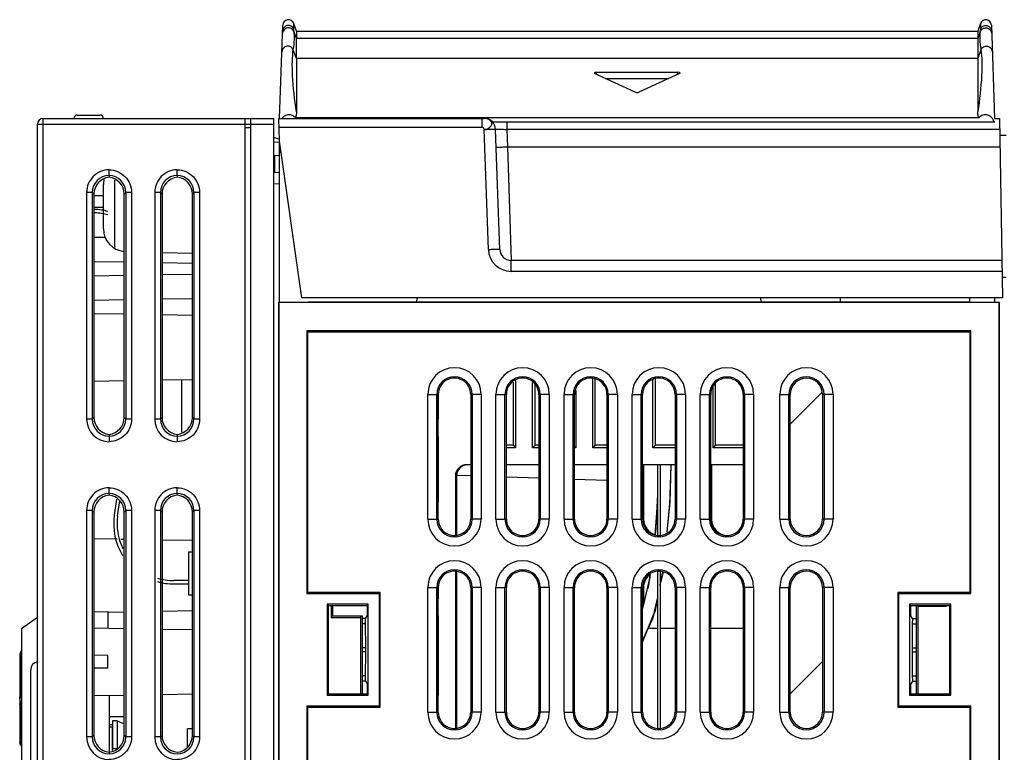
# Model space of a CAD drawing. Header units: millimetres. Extents: x 0 to 1200, y 0 to 1000.
# Tile 25 of 27: x 681 to 768, y 595 to 660. Entities that reach past the tile are written whole.
import ezdxf

# ---------------------------------------------------------------- set-up
doc = ezdxf.new("R2010")
doc.units = ezdxf.units.MM
doc.header["$LTSCALE"] = 66
doc.layers.add('00_COMPONENTS', color=7, linetype='CONTINUOUS')

msp = doc.modelspace()

# ---------------------------------------------------------------- linework, layer by layer
at = {"layer": '00_COMPONENTS', "color": 7, "linetype": 'CONTINUOUS'}
for p, q in [((704.242, 651.1), (704.529, 659.326)), ((705.731, 658.803), (705.486, 659.478)), ((765.977, 659.478), (765.731, 658.803)), ((766.934, 659.326), (767.221, 651.103)), ((705.731, 658.803), (765.731, 658.803)), ((705.731, 658.803), (705.731, 658.158)), ((765.731, 658.803), (765.731, 658.158)), ((705.731, 656.381), (705.731, 658.158)), ((765.731, 658.158), (765.731, 656.381)), ((705.731, 656.381), (705.731, 651.689)), ((765.731, 656.381), (765.731, 651.689)), ((731.994, 655.051), (731.947, 655.096)), ((735.574, 653.422), (731.994, 655.051)), ((732.139, 655.17), (739.324, 655.17)), ((739.469, 655.051), (735.889, 653.422)), ((739.515, 655.096), (739.469, 655.051)), ((732.924, 654.628), (738.539, 654.628)), ((686.425, 651.403), (688.425, 651.403)), ((682.925, 562.734), (682.925, 650.603)), ((683.425, 651.103), (703.725, 651.103)), ((701.225, 473.004), (701.225, 651.103)), ((701.225, 650.603), (701.725, 650.603)), ((701.725, 472.103), (701.725, 651.103)), ((703.725, 472.137), (703.725, 651.103)), ((704.231, 649.103), (704.179, 651.103)), ((704.179, 651.103), (722.266, 651.103)), ((765.83, 651.17), (705.633, 651.17)), ((722.963, 650.803), (767.231, 650.803)), ((767.221, 651.103), (767.644, 651.103)), ((767.644, 651.103), (767.92, 635.303)), ((723.634, 639.568), (723.265, 650.137)), ((768.225, 649.603), (767.671, 649.588)), ((704.256, 649.247), (703.725, 649.433)), ((704.178, 649.272), (703.725, 649.429)), ((703.725, 649.033), (704.222, 649.015)), ((704.225, 634.903), (704.225, 649.103)), ((706.203, 635.303), (704.231, 649.103)), ((704.214, 647.816), (703.725, 647.833)), ((703.825, 646.333), (703.825, 647.829)), ((724.318, 648.603), (767.688, 648.603)), ((689.225, 646.078), (689.225, 645.925)), ((695.225, 646.078), (695.225, 645.931)), ((704.225, 646.315), (703.725, 646.333)), ((688.725, 641.391), (688.725, 645.275)), ((689.724, 639.659), (689.724, 645.668)), ((687.895, 644.435), (687.895, 624.77)), ((690.557, 624.768), (690.557, 644.437)), ((693.889, 644.44), (693.889, 624.765)), ((696.563, 624.762), (696.563, 644.443)), ((687.895, 644.303), (688.725, 644.303)), ((687.895, 643.303), (688.725, 643.303)), ((688.883, 640.615), (687.895, 640.632)), ((693.889, 639.308), (696.563, 639.238)), ((690.557, 638.437), (687.895, 638.484)), ((696.568, 638.332), (693.889, 638.379)), ((767.862, 638.603), (724.634, 638.603)), ((690.557, 637.268), (687.895, 637.221)), ((696.568, 637.373), (693.889, 637.326)), ((768.225, 637.103), (767.889, 637.094)), ((690.557, 635.119), (687.895, 635.073)), ((696.563, 635.224), (693.889, 635.177)), ((704.146, 634.903), (704.146, 471.703)), ((704.146, 634.903), (704.164, 634.884)), ((706.746, 634.903), (704.146, 634.903)), ((704.164, 634.884), (704.164, 471.721)), ((767.627, 634.884), (704.164, 634.884)), ((767.92, 635.303), (706.203, 635.303)), ((706.746, 634.903), (706.772, 634.91)), ((765.019, 634.91), (706.772, 634.91)), ((716.346, 634.91), (716.349, 635.303)), ((746.646, 634.91), (746.643, 635.303)), ((753.646, 634.91), (753.649, 635.303)), ((765.016, 635.303), (765.019, 634.91)), ((765.046, 634.903), (765.019, 634.91)), ((767.646, 634.903), (765.046, 634.903)), ((767.225, 634.903), (767.225, 635.303)), ((767.627, 555.46), (767.627, 634.884)), ((767.646, 555.423), (767.646, 634.903)), ((687.895, 633.934), (690.557, 633.887)), ((693.889, 633.829), (696.563, 633.783)), ((706.658, 632.39), (706.658, 609.275)), ((706.658, 632.39), (706.746, 632.303)), ((765.133, 632.39), (706.658, 632.39)), ((706.746, 609.362), (706.746, 632.303)), ((706.746, 632.303), (765.046, 632.303)), ((765.133, 632.39), (765.046, 632.303)), ((765.046, 632.303), (765.046, 609.362)), ((765.133, 609.275), (765.133, 632.39)), ((687.895, 627.971), (690.557, 628.018)), ((693.889, 628.076), (696.563, 628.122)), ((693.925, 624.672), (693.925, 628.076)), ((695.625, 623.479), (695.625, 628.106)), ((724.806, 627.873), (724.806, 622.321)), ((725.025, 628.032), (725.025, 622.103)), ((726.525, 622.103), (726.525, 627.844)), ((731.825, 622.103), (731.825, 628.162)), ((732.044, 622.321), (732.044, 628.162)), ((737.125, 622.103), (737.125, 628.105)), ((737.344, 622.321), (737.344, 628.162)), ((726.744, 622.321), (726.744, 627.685)), ((730.325, 627.136), (730.325, 622.103)), ((742.425, 622.103), (742.425, 627.447)), ((742.644, 622.321), (742.644, 627.755)), ((718.216, 615.808), (718.216, 626.797)), ((718.225, 626.797), (718.225, 624.603)), ((721.076, 626.797), (721.076, 615.808)), ((724.216, 615.808), (724.216, 626.797)), ((727.076, 626.797), (727.076, 615.808)), ((730.216, 615.808), (730.216, 626.797)), ((733.076, 626.797), (733.076, 615.808)), ((736.216, 615.808), (736.216, 626.797)), ((739.076, 626.797), (739.076, 615.808)), ((742.216, 615.808), (742.216, 626.797)), ((745.076, 626.797), (745.076, 615.808)), ((749.224, 615.803), (749.224, 626.803)), ((752.067, 626.803), (752.067, 615.803)), ((718.216, 624.612), (718.225, 624.603)), ((689.225, 623.28), (689.225, 623.127)), ((695.225, 623.274), (695.225, 623.127)), ((718.216, 623.093), (718.225, 623.103)), ((718.225, 623.103), (718.225, 617.303)), ((724.806, 622.321), (724.216, 622.321)), ((725.025, 622.103), (724.216, 622.103)), ((724.806, 622.321), (725.025, 622.103)), ((726.744, 622.321), (726.525, 622.103)), ((727.076, 622.103), (726.525, 622.103)), ((727.076, 622.321), (726.744, 622.321)), ((730.216, 622.212), (730.325, 622.103)), ((730.325, 622.103), (730.216, 622.103)), ((732.044, 622.321), (731.825, 622.103)), ((733.076, 622.103), (731.825, 622.103)), ((733.076, 622.321), (732.044, 622.321)), ((737.344, 622.321), (737.125, 622.103)), ((739.076, 622.103), (737.125, 622.103)), ((739.076, 622.321), (737.344, 622.321)), ((742.644, 622.321), (742.425, 622.103)), ((745.076, 622.103), (742.425, 622.103)), ((745.076, 622.321), (742.644, 622.321)), ((721.076, 620.603), (720.725, 620.603)), ((727.076, 620.603), (724.216, 620.603)), ((733.076, 620.603), (730.216, 620.603)), ((739.076, 620.603), (736.216, 620.603)), ((736.295, 620.603), (736.295, 615.808)), ((737.525, 620.603), (737.525, 614.443)), ((737.775, 620.603), (737.775, 614.443)), ((745.076, 620.603), (742.216, 620.603)), ((742.295, 620.603), (742.295, 615.808)), ((719.725, 619.603), (719.725, 614.443)), ((719.824, 619.603), (719.824, 614.443)), ((719.827, 619.697), (721.076, 619.654)), ((724.216, 619.544), (727.076, 619.444)), ((730.216, 619.335), (733.076, 619.235)), ((689.225, 618.078), (689.225, 617.925)), ((689.889, 617.583), (689.685, 616.149)), ((689.982, 616.107), (690.172, 617.438)), ((695.225, 618.078), (695.225, 617.931)), ((737.525, 617.497), (737.303, 614.443)), ((718.216, 617.312), (718.225, 617.303)), ((687.895, 616.435), (687.895, 603.834)), ((690.557, 596.768), (690.557, 616.437)), ((693.889, 616.44), (693.889, 596.765)), ((696.563, 596.762), (696.563, 616.443)), ((718.219, 615.797), (718.225, 615.803)), ((687.895, 614.101), (689.948, 614.065)), ((690.259, 614.06), (690.557, 614.054)), ((693.889, 613.996), (696.563, 613.95)), ((696.225, 612.933), (696.225, 609.153)), ((696.225, 612.933), (696.563, 612.933)), ((719.725, 611.162), (719.725, 597.443)), ((719.824, 611.162), (719.824, 597.443)), ((736.86, 610.692), (736.216, 607.945)), ((736.836, 610.551), (736.216, 607.959)), ((736.883, 610.929), (736.836, 610.551)), ((736.889, 610.934), (736.86, 610.692)), ((737.525, 611.162), (737.525, 597.443)), ((737.775, 610.024), (737.992, 611.162)), ((737.775, 610.024), (737.992, 611.162)), ((737.775, 610.024), (737.993, 611.162)), ((737.775, 610.024), (737.994, 611.162)), ((737.775, 609.996), (738.02, 611.162)), ((737.775, 609.958), (738.042, 611.162)), ((737.775, 611.162), (737.775, 597.443)), ((696.225, 610.403), (694.933, 610.403)), ((694.933, 610.103), (696.225, 610.103)), ((718.216, 598.808), (718.216, 609.797)), ((718.225, 609.797), (718.225, 608.803)), ((721.076, 609.797), (721.076, 598.808)), ((724.216, 598.808), (724.216, 609.797)), ((727.076, 609.797), (727.076, 598.808)), ((730.216, 598.808), (730.216, 609.797)), ((733.076, 609.797), (733.076, 598.808)), ((736.216, 598.808), (736.216, 609.797)), ((736.295, 609.797), (736.295, 608.266)), ((739.076, 609.797), (739.076, 598.808)), ((742.216, 598.808), (742.216, 609.797)), ((745.076, 609.797), (745.076, 598.808)), ((749.224, 598.803), (749.224, 609.803)), ((752.067, 609.803), (752.067, 598.803)), ((696.225, 609.153), (696.563, 609.153)), ((706.658, 609.275), (706.746, 609.362)), ((706.658, 609.275), (713.02, 609.275)), ((713.108, 609.362), (706.746, 609.362)), ((713.02, 609.275), (713.108, 609.362)), ((713.02, 609.275), (713.02, 599.33)), ((713.108, 599.243), (713.108, 609.362)), ((718.216, 608.812), (718.225, 608.803)), ((758.684, 609.362), (758.684, 599.243)), ((758.771, 609.275), (758.684, 609.362)), ((765.046, 609.362), (758.684, 609.362)), ((758.771, 599.33), (758.771, 609.275)), ((758.771, 609.275), (765.133, 609.275)), ((765.133, 609.275), (765.046, 609.362)), ((708.436, 608.31), (708.436, 600.295)), ((708.541, 608.205), (708.436, 608.31)), ((712.055, 608.31), (708.436, 608.31)), ((708.541, 600.4), (708.541, 608.205)), ((708.541, 608.205), (711.951, 608.205)), ((708.776, 608.205), (708.776, 607.154)), ((708.919, 608.205), (708.919, 607.297)), ((711.951, 608.205), (712.055, 608.31)), ((711.951, 608.205), (711.951, 607.303)), ((712.055, 600.295), (712.055, 608.31)), ((759.736, 608.31), (759.736, 600.295)), ((759.841, 608.205), (759.736, 608.31)), ((763.355, 608.31), (759.736, 608.31)), ((759.841, 607.303), (759.841, 608.205)), ((759.841, 608.205), (763.251, 608.205)), ((760.335, 600.4), (760.335, 608.205)), ((760.474, 608.154), (760.422, 608.205)), ((760.474, 600.4), (760.474, 608.154)), ((760.474, 608.154), (762.974, 608.154)), ((762.974, 608.154), (762.922, 608.205)), ((762.974, 608.154), (762.974, 608.205)), ((763.251, 608.205), (763.355, 608.31)), ((763.251, 608.205), (763.251, 600.4)), ((763.355, 600.295), (763.355, 608.31)), ((681.525, 606.169), (682.925, 607.177)), ((687.895, 607.657), (689.125, 607.675)), ((689.125, 607.675), (689.125, 606.212)), ((689.125, 607.626), (690.557, 607.651)), ((693.889, 607.709), (696.563, 607.755)), ((708.776, 607.154), (708.919, 607.297)), ((708.776, 607.154), (711.376, 607.154)), ((708.919, 607.297), (711.525, 607.303)), ((711.376, 607.154), (711.525, 607.303)), ((711.376, 607.154), (711.376, 600.4)), ((711.525, 607.303), (711.525, 600.4)), ((711.805, 607.06), (711.525, 607.06)), ((711.805, 607.06), (711.951, 607.303)), ((711.825, 606.6), (711.805, 607.06)), ((718.216, 607.293), (718.225, 607.303)), ((718.225, 607.303), (718.225, 600.303)), ((759.986, 607.06), (759.841, 607.303)), ((759.986, 607.06), (759.966, 606.6)), ((759.986, 607.06), (760.335, 607.06)), ((681.525, 606.169), (681.525, 573.536)), ((687.895, 606.234), (690.557, 606.187)), ((711.825, 606.6), (711.525, 606.6)), ((711.845, 604.476), (711.825, 606.6)), ((736.719, 606.203), (737.525, 606.203)), ((737.775, 606.203), (739.076, 606.203)), ((742.216, 606.203), (745.076, 606.203)), ((759.966, 606.6), (759.947, 604.476)), ((759.966, 606.6), (760.335, 606.6)), ((693.889, 606.129), (696.563, 606.083)), ((681.355, 603.851), (681.355, 596.128)), ((687.882, 603.834), (687.882, 602.671)), ((689.125, 603.812), (687.882, 603.834)), ((689.125, 602.693), (689.125, 603.812)), ((711.825, 602.005), (711.845, 604.129)), ((759.947, 604.129), (759.966, 602.005)), ((689.125, 602.693), (687.882, 602.671)), ((682.325, 591.953), (682.325, 602.553)), ((687.895, 602.671), (687.895, 596.77)), ((711.825, 602.005), (711.525, 602.005)), ((711.805, 601.545), (711.825, 602.005)), ((759.966, 602.005), (759.986, 601.545)), ((759.966, 602.005), (760.335, 602.005)), ((711.805, 601.545), (711.525, 601.545)), ((711.805, 601.545), (711.951, 601.303)), ((711.951, 601.303), (711.951, 600.4)), ((759.986, 601.545), (759.841, 601.303)), ((759.841, 600.4), (759.841, 601.303)), ((759.986, 601.545), (760.335, 601.545)), ((687.895, 600.271), (690.557, 600.318)), ((689.225, 600.294), (689.225, 595.28)), ((693.889, 600.376), (696.563, 600.422)), ((708.541, 600.4), (708.436, 600.295)), ((708.436, 600.295), (712.055, 600.295)), ((711.951, 600.4), (708.541, 600.4)), ((711.951, 600.4), (712.055, 600.295)), ((718.216, 600.312), (718.225, 600.303)), ((759.841, 600.4), (759.736, 600.295)), ((759.736, 600.295), (763.355, 600.295)), ((763.251, 600.4), (759.841, 600.4)), ((763.251, 600.4), (763.355, 600.295)), ((706.658, 599.33), (706.658, 558.275)), ((706.658, 599.33), (706.746, 599.243)), ((713.02, 599.33), (706.658, 599.33)), ((706.746, 558.362), (706.746, 599.243)), ((706.746, 599.243), (713.108, 599.243)), ((713.02, 599.33), (713.108, 599.243)), ((758.771, 599.33), (758.684, 599.243)), ((758.684, 599.243), (765.046, 599.243)), ((765.133, 599.33), (758.771, 599.33)), ((765.133, 599.33), (765.046, 599.243)), ((765.046, 599.243), (765.046, 555.46)), ((765.133, 555.46), (765.133, 599.33)), ((689.225, 598.419), (690.557, 598.425)), ((718.219, 598.797), (718.225, 598.803)), ((689.225, 597.723), (689.532, 597.73)), ((689.225, 597.516), (689.525, 597.509)), ((689.543, 598.047), (689.525, 597.509)), ((689.525, 595.435), (689.525, 597.509)), ((689.543, 598.047), (689.543, 595.586)), ((689.925, 598.042), (689.543, 598.047)), ((689.925, 598.042), (689.925, 595.592)), ((689.925, 598.042), (690.557, 597.774)), ((696.125, 595.734), (696.125, 597.353)), ((696.563, 597.353), (696.125, 597.353)), ((681.372, 596.028), (681.372, 596.027)), ((681.372, 596.027), (681.423, 595.934)), ((681.421, 595.936), (681.449, 595.902)), ((681.449, 595.902), (681.525, 595.821)), ((689.225, 595.28), (689.225, 595.127)), ((689.538, 595.442), (689.543, 595.586)), ((689.925, 595.592), (689.827, 595.59))]:
    msp.add_line(p, q, dxfattribs=at)
at = {"layer": '00_COMPONENTS', "color": 9, "linetype": 'CONTINUOUS'}
for p, q in [((705.488, 658.961), (705.486, 659.478)), ((765.977, 659.478), (765.975, 658.961)), ((705.731, 658.158), (705.521, 658.736)), ((765.942, 658.736), (765.731, 658.158)), ((765.731, 658.158), (705.731, 658.158)), ((705.731, 656.381), (705.454, 657.144)), ((766.009, 657.144), (765.731, 656.381)), ((765.731, 656.381), (705.731, 656.381)), ((732.16, 654.975), (732.139, 655.17)), ((739.303, 654.975), (739.324, 655.17)), ((682.925, 650.603), (701.225, 650.603)), ((683.425, 562.234), (683.425, 651.103)), ((701.725, 650.603), (703.725, 650.603)), ((722.069, 651.103), (722.069, 650.33)), ((724.265, 650.803), (724.265, 650.137)), ((701.225, 650.303), (701.725, 650.303)), ((704.199, 650.33), (722.069, 650.33)), ((722.635, 639.568), (722.266, 650.137)), ((724.265, 650.137), (724.318, 648.603)), ((767.661, 650.137), (724.265, 650.137)), ((704.225, 648.12), (704.372, 648.12)), ((724.319, 648.603), (724.634, 638.603)), ((704.225, 645.316), (703.725, 645.333)), ((687.25, 644.58), (687.25, 624.625)), ((687.75, 644.58), (687.25, 644.58)), ((687.75, 644.58), (687.75, 624.625)), ((687.75, 644.58), (687.895, 644.435)), ((690.7, 644.58), (690.557, 644.437)), ((690.7, 644.58), (690.7, 624.625)), ((691.199, 644.58), (690.7, 644.58)), ((691.199, 644.58), (691.199, 624.625)), ((693.25, 644.58), (693.25, 624.625)), ((693.75, 644.58), (693.25, 644.58)), ((693.75, 644.58), (693.75, 624.625)), ((693.75, 644.58), (693.889, 644.44)), ((696.7, 644.58), (696.563, 644.443)), ((696.7, 644.58), (696.7, 624.625)), ((697.199, 644.58), (696.7, 644.58)), ((697.199, 644.58), (697.199, 624.625)), ((724.634, 637.637), (724.634, 638.603)), ((767.879, 637.637), (724.634, 637.637)), ((717.299, 615.803), (717.299, 626.803)), ((717.299, 626.803), (718.096, 626.803)), ((718.096, 615.803), (718.096, 626.803)), ((718.216, 626.797), (718.096, 626.803)), ((721.076, 626.797), (721.196, 626.803)), ((721.196, 626.803), (721.196, 615.803)), ((721.993, 626.803), (721.196, 626.803)), ((721.993, 626.803), (721.993, 615.803)), ((723.299, 615.803), (723.299, 626.803)), ((723.299, 626.803), (724.096, 626.803)), ((724.096, 615.803), (724.096, 626.803)), ((724.216, 626.797), (724.096, 626.803)), ((727.076, 626.797), (727.196, 626.803)), ((727.196, 626.803), (727.196, 615.803)), ((727.993, 626.803), (727.196, 626.803)), ((727.993, 626.803), (727.993, 615.803)), ((729.299, 615.803), (729.299, 626.803)), ((729.299, 626.803), (730.096, 626.803)), ((730.096, 615.803), (730.096, 626.803)), ((730.216, 626.797), (730.096, 626.803)), ((733.076, 626.797), (733.196, 626.803)), ((733.196, 626.803), (733.196, 615.803)), ((733.993, 626.803), (733.196, 626.803)), ((733.993, 626.803), (733.993, 615.803)), ((735.299, 615.803), (735.299, 626.803)), ((735.299, 626.803), (736.096, 626.803)), ((736.096, 615.803), (736.096, 626.803)), ((736.216, 626.797), (736.096, 626.803)), ((739.076, 626.797), (739.196, 626.803)), ((739.196, 626.803), (739.196, 615.803)), ((739.993, 626.803), (739.196, 626.803)), ((739.993, 626.803), (739.993, 615.803)), ((741.299, 615.803), (741.299, 626.803)), ((741.299, 626.803), (742.096, 626.803)), ((742.096, 615.803), (742.096, 626.803)), ((742.216, 626.797), (742.096, 626.803)), ((745.076, 626.797), (745.196, 626.803)), ((745.196, 626.803), (745.196, 615.803)), ((745.993, 626.803), (745.196, 626.803)), ((745.993, 626.803), (745.993, 615.803)), ((748.299, 615.803), (748.299, 626.803)), ((748.299, 626.803), (749.224, 626.803)), ((749.096, 615.803), (749.096, 626.803)), ((752.993, 626.803), (752.067, 626.803)), ((752.196, 626.803), (752.196, 615.803)), ((752.993, 626.803), (752.993, 615.803)), ((687.75, 624.625), (687.25, 624.625)), ((687.75, 624.625), (687.895, 624.77)), ((690.7, 624.625), (690.557, 624.768)), ((691.199, 624.625), (690.7, 624.625)), ((693.75, 624.625), (693.25, 624.625)), ((693.75, 624.625), (693.889, 624.765)), ((696.7, 624.625), (696.563, 624.762)), ((697.199, 624.625), (696.7, 624.625)), ((719.725, 619.603), (719.824, 619.603)), ((687.25, 616.58), (687.25, 596.625)), ((687.75, 616.58), (687.25, 616.58)), ((687.75, 616.58), (687.75, 596.625)), ((687.75, 616.58), (687.895, 616.435)), ((690.7, 616.58), (690.557, 616.437)), ((690.7, 616.58), (690.7, 596.625)), ((691.199, 616.58), (690.7, 616.58)), ((691.199, 616.58), (691.199, 596.625)), ((693.25, 616.58), (693.25, 596.625)), ((693.75, 616.58), (693.25, 616.58)), ((693.75, 616.58), (693.75, 596.625)), ((693.75, 616.58), (693.889, 616.44)), ((696.7, 616.58), (696.563, 616.443)), ((696.7, 616.58), (696.7, 596.625)), ((697.199, 616.58), (696.7, 616.58)), ((697.199, 616.58), (697.199, 596.625)), ((717.299, 615.803), (718.096, 615.803)), ((718.216, 615.808), (718.096, 615.803)), ((721.076, 615.808), (721.196, 615.803)), ((721.993, 615.803), (721.196, 615.803)), ((723.299, 615.803), (724.096, 615.803)), ((724.216, 615.808), (724.096, 615.803)), ((727.076, 615.808), (727.196, 615.803)), ((727.993, 615.803), (727.196, 615.803)), ((729.299, 615.803), (730.096, 615.803)), ((730.216, 615.808), (730.096, 615.803)), ((733.076, 615.808), (733.196, 615.803)), ((733.993, 615.803), (733.196, 615.803)), ((735.299, 615.803), (736.096, 615.803)), ((736.216, 615.808), (736.096, 615.803)), ((739.076, 615.808), (739.196, 615.803)), ((739.993, 615.803), (739.196, 615.803)), ((741.299, 615.803), (742.096, 615.803)), ((742.216, 615.808), (742.096, 615.803)), ((745.076, 615.808), (745.196, 615.803)), ((745.993, 615.803), (745.196, 615.803)), ((748.299, 615.803), (749.224, 615.803)), ((752.993, 615.803), (752.067, 615.803)), ((717.299, 598.803), (717.299, 609.803)), ((717.299, 609.803), (718.096, 609.803)), ((718.096, 598.803), (718.096, 609.803)), ((718.216, 609.797), (718.096, 609.803)), ((721.076, 609.797), (721.196, 609.803)), ((721.196, 609.803), (721.196, 598.803)), ((721.993, 609.803), (721.196, 609.803)), ((721.993, 609.803), (721.993, 598.803)), ((723.299, 598.803), (723.299, 609.803)), ((723.299, 609.803), (724.096, 609.803)), ((724.096, 598.803), (724.096, 609.803)), ((724.216, 609.797), (724.096, 609.803)), ((727.076, 609.797), (727.196, 609.803)), ((727.196, 609.803), (727.196, 598.803)), ((727.993, 609.803), (727.196, 609.803)), ((727.993, 609.803), (727.993, 598.803)), ((729.299, 598.803), (729.299, 609.803)), ((729.299, 609.803), (730.096, 609.803)), ((730.096, 598.803), (730.096, 609.803)), ((730.216, 609.797), (730.096, 609.803)), ((733.076, 609.797), (733.196, 609.803)), ((733.196, 609.803), (733.196, 598.803)), ((733.993, 609.803), (733.196, 609.803)), ((733.993, 609.803), (733.993, 598.803)), ((735.299, 598.803), (735.299, 609.803)), ((735.299, 609.803), (736.096, 609.803)), ((736.096, 598.803), (736.096, 609.803)), ((736.216, 609.797), (736.096, 609.803)), ((739.076, 609.797), (739.196, 609.803)), ((739.196, 609.803), (739.196, 598.803)), ((739.993, 609.803), (739.196, 609.803)), ((739.993, 609.803), (739.993, 598.803)), ((741.299, 598.803), (741.299, 609.803)), ((741.299, 609.803), (742.096, 609.803)), ((742.096, 598.803), (742.096, 609.803)), ((742.216, 609.797), (742.096, 609.803)), ((745.076, 609.797), (745.196, 609.803)), ((745.196, 609.803), (745.196, 598.803)), ((745.993, 609.803), (745.196, 609.803)), ((745.993, 609.803), (745.993, 598.803)), ((748.299, 598.803), (748.299, 609.803)), ((748.299, 609.803), (749.224, 609.803)), ((749.096, 598.803), (749.096, 609.803)), ((752.993, 609.803), (752.067, 609.803)), ((752.196, 609.803), (752.196, 598.803)), ((752.993, 609.803), (752.993, 598.803)), ((711.845, 604.476), (711.525, 604.476)), ((759.947, 604.476), (760.335, 604.476)), ((681.453, 603.851), (681.355, 603.851)), ((681.453, 603.851), (681.453, 600.245)), ((711.845, 604.129), (711.525, 604.129)), ((759.947, 604.129), (760.335, 604.129)), ((681.453, 599.411), (681.453, 596.057)), ((717.299, 598.803), (718.096, 598.803)), ((718.216, 598.808), (718.096, 598.803)), ((721.076, 598.808), (721.196, 598.803)), ((721.993, 598.803), (721.196, 598.803)), ((723.299, 598.803), (724.096, 598.803)), ((724.216, 598.808), (724.096, 598.803)), ((727.076, 598.808), (727.196, 598.803)), ((727.993, 598.803), (727.196, 598.803)), ((729.299, 598.803), (730.096, 598.803)), ((730.216, 598.808), (730.096, 598.803)), ((733.076, 598.808), (733.196, 598.803)), ((733.993, 598.803), (733.196, 598.803)), ((735.299, 598.803), (736.096, 598.803)), ((736.216, 598.808), (736.096, 598.803)), ((739.076, 598.808), (739.196, 598.803)), ((739.993, 598.803), (739.196, 598.803)), ((741.299, 598.803), (742.096, 598.803)), ((742.216, 598.808), (742.096, 598.803)), ((745.076, 598.808), (745.196, 598.803)), ((745.993, 598.803), (745.196, 598.803)), ((748.299, 598.803), (749.224, 598.803)), ((752.993, 598.803), (752.067, 598.803)), ((687.75, 596.625), (687.25, 596.625)), ((687.75, 596.625), (687.895, 596.77)), ((690.7, 596.625), (690.557, 596.768)), ((691.199, 596.625), (690.7, 596.625)), ((693.75, 596.625), (693.25, 596.625)), ((693.75, 596.625), (693.889, 596.765)), ((696.7, 596.625), (696.563, 596.762)), ((697.199, 596.625), (696.7, 596.625))]:
    msp.add_line(p, q, dxfattribs=at)
at = {"layer": '00_COMPONENTS', "color": 2, "linetype": 'CONTINUOUS'}
for p, q in [((749.224, 624.181), (752.034, 626.99)), ((749.224, 600.422), (752.067, 603.264))]:
    msp.add_line(p, q, dxfattribs=at)
at = {"layer": '00_COMPONENTS', "color": 7, "linetype": 'CONTINUOUS'}
for points in [[(738.391, 614.663), (738.64, 617.458), (738.727, 620.603)], [(738.391, 614.663), (738.633, 617.33), (738.727, 620.603)], [(738.391, 614.663), (738.619, 617.054), (738.728, 620.603)], [(737.525, 618.02), (737.379, 614.977), (737.315, 614.443)], [(737.525, 617.985), (737.355, 614.693), (737.324, 614.443)], [(737.525, 617.984), (737.355, 614.692), (737.324, 614.443)], [(737.525, 617.981), (737.355, 614.686), (737.324, 614.443)], [(737.525, 617.977), (737.354, 614.675), (737.324, 614.443)], [(736.857, 610.91), (736.694, 609.798), (736.661, 609.676)], [(736.857, 610.91), (736.692, 609.791), (736.661, 609.676)], [(736.216, 605.117), (737.147, 607.127), (737.525, 608.83)], [(736.216, 605.087), (737.218, 607.355), (737.525, 608.809)], [(736.216, 604.996), (737.34, 607.77), (737.525, 608.727)], [(736.216, 604.992), (737.346, 607.789), (737.525, 608.723)], [(736.216, 604.987), (737.351, 607.808), (737.525, 608.718)], [(736.216, 604.982), (737.356, 607.825), (737.525, 608.713)], [(681.525, 600.299), (681.435, 600.231), (681.355, 600.021)], [(681.355, 596.128), (681.371, 596.029), (681.421, 595.936)]]:
    msp.add_lwpolyline(points, dxfattribs=at)
for centre, radius, start, end in [((705.022, 659.309), 0.493, 20, 177.99843), ((766.441, 659.309), 0.493, 2.00157, 160), ((686.425, 651.103), 0.3, 90, 180), ((688.425, 651.103), 0.3, 1, 90), ((683.425, 650.603), 0.5, 90, 180), ((722.266, 650.103), 1, 2, 90), ((690.725, 645.275), 2, 166.72764, 180), ((687.717, 637.803), 5.3, 74.6044, 87.2454), ((687.717, 637.803), 5, 73.68297, 87.08096), ((690.725, 641.391), 2, 180, 264.97277), ((724.634, 639.603), 1, 182, 270), ((719.646, 626.803), 1.43, 359.77926, 180.2207), ((725.646, 626.803), 1.43, 359.77926, 180.2207), ((731.646, 626.803), 1.43, 359.77926, 180.2207), ((737.646, 626.803), 1.43, 359.77926, 180.2207), ((743.646, 626.803), 1.43, 359.77926, 180.2207), ((750.646, 626.803), 1.421, 0, 180), ((694.933, 615.403), 5.3, 171.89935, 211.65381), ((694.933, 615.403), 5, 171.89935, 205.73252), ((719.646, 615.803), 1.43, 179.77926, 0.2207), ((725.646, 615.803), 1.43, 179.77926, 0.2207), ((731.646, 615.803), 1.43, 179.77926, 0.2207), ((737.646, 615.803), 1.43, 179.77926, 0.2207), ((737.725, 615.803), 1.43, 179.7793, 253.67563), ((743.646, 615.803), 1.43, 179.77926, 0.2207), ((743.725, 615.803), 1.43, 179.7793, 268.41228), ((750.646, 615.803), 1.421, 180, 360), ((694.933, 615.403), 5, 253.10652, 270), ((719.646, 609.803), 1.43, 359.77926, 180.2207), ((725.646, 609.803), 1.43, 359.77926, 180.2207), ((731.646, 609.803), 1.43, 359.77926, 180.2207), ((737.646, 609.803), 1.43, 359.77926, 180.2207), ((737.725, 609.803), 1.43, 128.51743, 180.22074), ((743.646, 609.803), 1.43, 359.77926, 180.2207), ((750.646, 609.803), 1.421, 0, 180), ((694.933, 615.403), 5.3, 254.06209, 270), ((681.855, 603.851), 0.5, 132.45606, 180), ((683.025, 602.553), 0.7, 99.09143, 180.00007), ((719.646, 598.803), 1.43, 179.77926, 0.2207), ((725.646, 598.803), 1.43, 179.77926, 0.2207), ((731.646, 598.803), 1.43, 179.77926, 0.2207), ((737.646, 598.803), 1.43, 179.77926, 0.2207), ((743.646, 598.803), 1.43, 179.77926, 0.2207), ((750.646, 598.803), 1.421, 180, 360)]:
    msp.add_arc(centre, radius, start, end, dxfattribs=at)
at = {"layer": '00_COMPONENTS', "color": 9, "linetype": 'CONTINUOUS'}
for centre, radius, start, end in [((689.245, 644.583), 1.495, 90.75999, 180.10689), ((689.205, 644.583), 1.495, 359.89351, 89.22937), ((695.245, 644.583), 1.495, 90.75999, 180.10689), ((695.205, 644.583), 1.495, 359.89351, 89.22937), ((724.634, 639.637), 2, 182.00194, 269.99806), ((719.646, 626.803), 2.347, 0, 180), ((725.646, 626.803), 2.347, 0, 180), ((731.646, 626.803), 2.347, 0, 180), ((737.646, 626.803), 2.347, 0, 180), ((743.646, 626.803), 2.347, 0, 180), ((750.646, 626.803), 2.347, 0, 180), ((719.646, 626.803), 1.55, 0, 180), ((725.646, 626.803), 1.55, 0, 180), ((731.646, 626.803), 1.55, 0, 180), ((737.646, 626.803), 1.55, 0, 180), ((743.646, 626.803), 1.55, 0, 180), ((750.646, 626.803), 1.55, 0, 180), ((689.247, 624.624), 1.996, 179.97403, 269.37254), ((689.245, 624.623), 1.495, 179.89942, 269.22204), ((689.205, 624.622), 1.495, 270.7586, 0.10683), ((695.247, 624.624), 1.996, 179.97403, 269.37254), ((695.245, 624.623), 1.495, 179.89942, 269.22204), ((695.205, 624.622), 1.495, 270.7586, 0.10683), ((689.245, 616.583), 1.495, 90.75982, 180.10689), ((689.205, 616.583), 1.495, 359.89351, 89.22919), ((695.245, 616.583), 1.495, 90.75982, 180.10689), ((695.205, 616.583), 1.495, 359.89351, 89.22919), ((719.646, 615.803), 2.347, 180, 360), ((719.646, 615.803), 1.55, 180, 360), ((725.646, 615.803), 2.347, 180, 360), ((725.646, 615.803), 1.55, 180, 360), ((731.646, 615.803), 2.347, 180, 360), ((731.646, 615.803), 1.55, 180, 360), ((737.646, 615.803), 2.347, 180, 360), ((737.646, 615.803), 1.55, 180, 360), ((743.646, 615.803), 2.347, 180, 360), ((743.646, 615.803), 1.55, 180, 360), ((750.646, 615.803), 2.347, 180, 360), ((750.646, 615.803), 1.55, 180, 360), ((719.646, 609.803), 2.347, 0, 180), ((725.646, 609.803), 2.347, 0, 180), ((731.646, 609.803), 2.347, 0, 180), ((737.646, 609.803), 2.347, 0, 180), ((743.646, 609.803), 2.347, 0, 180), ((750.646, 609.803), 2.347, 0, 180), ((719.646, 609.803), 1.55, 0, 180), ((725.646, 609.803), 1.55, 0, 180), ((731.646, 609.803), 1.55, 0, 180), ((737.646, 609.803), 1.55, 0, 180), ((743.646, 609.803), 1.55, 0, 180), ((750.646, 609.803), 1.55, 0, 180), ((719.646, 598.803), 2.347, 180, 360), ((719.646, 598.803), 1.55, 180, 360), ((725.646, 598.803), 2.347, 180, 360), ((725.646, 598.803), 1.55, 180, 360), ((731.646, 598.803), 2.347, 180, 360), ((731.646, 598.803), 1.55, 180, 360), ((737.646, 598.803), 2.347, 180, 360), ((737.646, 598.803), 1.55, 180, 360), ((743.646, 598.803), 2.347, 180, 360), ((743.646, 598.803), 1.55, 180, 360), ((750.646, 598.803), 2.347, 180, 360), ((750.646, 598.803), 1.55, 180, 360), ((689.247, 596.624), 1.996, 179.97403, 269.37254), ((689.245, 596.623), 1.495, 179.89942, 269.22204), ((689.205, 596.622), 1.495, 270.7586, 0.10683), ((695.247, 596.624), 1.996, 179.97403, 269.37254), ((695.245, 596.623), 1.495, 179.89942, 269.22204), ((695.205, 596.622), 1.495, 270.7586, 0.10683), ((681.657, 596.058), 0.204, 180.07091, 192.97723)]:
    msp.add_arc(centre, radius, start, end, dxfattribs=at)
at = {"layer": '00_COMPONENTS', "color": 7, "linetype": 'CONTINUOUS'}
for centre, major_axis, ratio, start_param, end_param in [((732.148, 655.096), (0.201, -0.004), 0.368587, 1.622951, 3.18815), ((739.315, 655.096), (0.201, 0.004), 0.368587, -0.046923, 1.518641), ((735.731, 653.466), (0.2, 0), 0.354275, -2.479982, -0.661611), ((689.395, 644.432), (-0.79, 1.278), 0.997962, 5.842538, 7.299433), ((689.054, 644.432), (1.187, 0.927), 0.99624, -0.661262, 0.795633), ((695.39, 644.437), (-0.79, 1.278), 0.997962, -0.444324, 1.016248), ((695.059, 644.437), (1.187, 0.927), 0.99624, -0.661262, 0.799311), ((689.395, 624.773), (0.79, 1.278), 0.997962, -4.157841, -2.700946), ((689.054, 624.773), (1.187, -0.927), 0.99624, -0.795633, 0.661262), ((695.39, 624.768), (0.79, 1.278), 0.997962, -4.157841, -2.697268), ((695.059, 624.768), (1.187, -0.927), 0.99624, -0.799311, 0.661262), ((720.725, 619.603), (1, 0), 0.999657, 1.570796, 3.141593), ((720.825, 619.603), (1.001, 0), 0.9992, 1.658485, 3.141593), ((689.395, 616.432), (-0.79, 1.278), 0.997962, -0.440647, 1.016248), ((689.054, 616.432), (1.187, 0.927), 0.99624, -0.661262, 0.795633), ((695.39, 616.437), (-0.79, 1.278), 0.997962, -0.444324, 1.016248), ((695.059, 616.437), (1.187, 0.927), 0.99624, -0.661262, 0.799311), ((711.793, 604.303), (0, 1), 0.052408, -1.745329, -1.396263), ((759.998, 604.303), (0, 1), 0.052408, 1.396263, 1.745329), ((689.395, 596.773), (0.79, 1.278), 0.997962, -4.157841, -2.700946), ((689.054, 596.773), (1.187, -0.927), 0.99624, -0.795633, 0.661262), ((695.39, 596.768), (0.79, 1.278), 0.997962, -4.157841, -2.697268), ((695.059, 596.768), (1.187, -0.927), 0.99624, -0.799311, 0.661262), ((770.96, 589.853), (802.059, 12.125), 0.008726, 1.671993, 1.672349)]:
    msp.add_ellipse(centre, major_axis=major_axis, ratio=ratio, start_param=start_param, end_param=end_param, dxfattribs=at)
at = {"layer": '00_COMPONENTS', "color": 9, "linetype": 'CONTINUOUS'}
for points, knots in [([(705.521, 658.736), (705.481, 658.847), (705.315, 659.046), (704.939, 659.114), (704.602, 658.933), (704.507, 658.692), (704.503, 658.575)], [0, 0, 0, 0, 0.249648, 0.500169, 0.750549, 1, 1, 1, 1]), ([(705.488, 658.961), (705.449, 659.067), (705.291, 659.259), (704.929, 659.326), (704.606, 659.151), (704.515, 658.919), (704.511, 658.806)], [0, 0, 0, 0, 0.249989, 0.500057, 0.750077, 1, 1, 1, 1]), ([(765.942, 658.736), (765.982, 658.847), (766.148, 659.046), (766.524, 659.114), (766.86, 658.933), (766.956, 658.692), (766.96, 658.575)], [0, 0, 0, 0, 0.249648, 0.500169, 0.750549, 1, 1, 1, 1]), ([(765.975, 658.961), (766.014, 659.067), (766.172, 659.259), (766.534, 659.326), (766.857, 659.151), (766.948, 658.919), (766.952, 658.806)], [0, 0, 0, 0, 0.249989, 0.500057, 0.750077, 1, 1, 1, 1]), ([(705.454, 657.144), (705.503, 657.46), (705.556, 657.899), (705.56, 658.432), (705.54, 658.645), (705.521, 658.736)], [0, 0, 0, 0, 0.601461, 0.825559, 1, 1, 1, 1]), ([(705.521, 658.736), (705.516, 658.761), (705.502, 658.835), (705.488, 658.91), (705.488, 658.961)], [0, 0, 0, 0, 0.333351, 1, 1, 1, 1]), ([(765.942, 658.736), (765.923, 658.645), (765.903, 658.432), (765.907, 657.899), (765.96, 657.46), (766.009, 657.144)], [0, 0, 0, 0, 0.174441, 0.398539, 1, 1, 1, 1]), ([(765.975, 658.961), (765.975, 658.948), (765.969, 658.872), (765.954, 658.798), (765.942, 658.736)], [0, 0, 0, 0, 0.167277, 1, 1, 1, 1]), ([(705.454, 657.144), (705.412, 657.25), (705.244, 657.44), (704.877, 657.503), (704.547, 657.331), (704.451, 657.098), (704.447, 656.985)], [0, 0, 0, 0, 0.249666, 0.502901, 0.75374, 1, 1, 1, 1]), ([(766.009, 657.144), (766.051, 657.25), (766.219, 657.44), (766.586, 657.503), (766.916, 657.331), (767.012, 657.098), (767.016, 656.985)], [0, 0, 0, 0, 0.249666, 0.502901, 0.753741, 1, 1, 1, 1]), ([(705.731, 651.687), (705.574, 652.751), (705.394, 654.235), (705.352, 656.062), (705.403, 656.813), (705.454, 657.144)], [0, 0, 0, 0, 0.588972, 0.816918, 1, 1, 1, 1]), ([(766.009, 657.144), (766.059, 656.813), (766.111, 656.062), (766.069, 654.236), (765.889, 652.751), (765.731, 651.687)], [0, 0, 0, 0, 0.18308, 0.411008, 1, 1, 1, 1]), ([(722.774, 650.949), (722.705, 651.002), (722.537, 651.076), (722.358, 651.103), (722.266, 651.103)], [0, 0, 0, 0, 0.485699, 1, 1, 1, 1]), ([(722.266, 650.137), (722.392, 650.143), (722.626, 650.203), (722.862, 650.385), (722.94, 650.577), (722.928, 650.766), (722.847, 650.893), (722.774, 650.949)], [0, 0, 0, 0, 0.301925, 0.560193, 0.673031, 0.781732, 1, 1, 1, 1]), ([(722.266, 650.137), (722.264, 650.186), (722.214, 650.281), (722.118, 650.33), (722.069, 650.33)], [0, 0, 0, 0, 0.502333, 1, 1, 1, 1]), ([(722.266, 650.137), (722.393, 650.142), (722.578, 650.147), (722.814, 650.151), (722.963, 650.152), (723.086, 650.151), (723.176, 650.149), (723.234, 650.146), (723.256, 650.142), (723.265, 650.139), (723.265, 650.137)], [0, 0, 0, 0, 0.381973, 0.554471, 0.705664, 0.829862, 0.922224, 0.979343, 0.994099, 1, 1, 1, 1]), ([(723.265, 650.137), (723.265, 650.139), (723.274, 650.142), (723.296, 650.146), (723.354, 650.149), (723.443, 650.151), (723.567, 650.152), (723.716, 650.151), (723.952, 650.147), (724.137, 650.142), (724.265, 650.137)], [0, 0, 0, 0, 0.005749, 0.020278, 0.07702, 0.169188, 0.293401, 0.444782, 0.617557, 1, 1, 1, 1]), ([(689.225, 646.577), (688.967, 646.574), (688.446, 646.466), (687.79, 646.02), (687.352, 645.359), (687.25, 644.838), (687.25, 644.58)], [0, 0, 0, 0, 0.250272, 0.500281, 0.750127, 1, 1, 1, 1]), ([(689.227, 646.078), (689.224, 646.092), (689.227, 646.145), (689.222, 646.31), (689.225, 646.462), (689.225, 646.577)], [0, 0, 0, 0, 0.090959, 0.310879, 1, 1, 1, 1]), ([(689.225, 646.577), (689.483, 646.574), (690.003, 646.466), (690.659, 646.02), (691.097, 645.359), (691.199, 644.838), (691.199, 644.58)], [0, 0, 0, 0, 0.24997, 0.499898, 0.749867, 1, 1, 1, 1]), ([(695.225, 646.577), (694.967, 646.574), (694.446, 646.466), (693.79, 646.02), (693.352, 645.359), (693.25, 644.838), (693.25, 644.58)], [0, 0, 0, 0, 0.250272, 0.500281, 0.750127, 1, 1, 1, 1]), ([(695.227, 646.078), (695.224, 646.092), (695.227, 646.145), (695.222, 646.31), (695.225, 646.462), (695.225, 646.577)], [0, 0, 0, 0, 0.090959, 0.310879, 1, 1, 1, 1]), ([(695.225, 646.577), (695.483, 646.574), (696.003, 646.466), (696.659, 646.02), (697.097, 645.359), (697.199, 644.838), (697.199, 644.58)], [0, 0, 0, 0, 0.24997, 0.499898, 0.749867, 1, 1, 1, 1]), ([(722.635, 639.568), (722.762, 639.572), (722.947, 639.577), (723.183, 639.581), (723.332, 639.582), (723.455, 639.582), (723.545, 639.579), (723.603, 639.576), (723.625, 639.572), (723.634, 639.57), (723.634, 639.568)], [0, 0, 0, 0, 0.381964, 0.554458, 0.705652, 0.829851, 0.922216, 0.979338, 0.994097, 1, 1, 1, 1]), ([(691.199, 624.625), (691.199, 624.367), (691.097, 623.846), (690.659, 623.185), (690.003, 622.739), (689.483, 622.631), (689.225, 622.628)], [0, 0, 0, 0, 0.250022, 0.499995, 0.749966, 1, 1, 1, 1]), ([(697.199, 624.625), (697.199, 624.367), (697.097, 623.846), (696.659, 623.185), (696.003, 622.739), (695.483, 622.631), (695.225, 622.628)], [0, 0, 0, 0, 0.250022, 0.499995, 0.749966, 1, 1, 1, 1]), ([(689.222, 623.127), (689.225, 623.113), (689.222, 623.06), (689.227, 622.895), (689.225, 622.743), (689.225, 622.628)], [0, 0, 0, 0, 0.090953, 0.310877, 1, 1, 1, 1]), ([(695.222, 623.127), (695.225, 623.113), (695.222, 623.06), (695.227, 622.895), (695.225, 622.743), (695.225, 622.628)], [0, 0, 0, 0, 0.090953, 0.310877, 1, 1, 1, 1]), ([(689.225, 618.577), (688.967, 618.574), (688.446, 618.466), (687.79, 618.02), (687.352, 617.359), (687.25, 616.838), (687.25, 616.58)], [0, 0, 0, 0, 0.250273, 0.500282, 0.750128, 1, 1, 1, 1]), ([(689.227, 618.078), (689.224, 618.092), (689.227, 618.145), (689.222, 618.31), (689.225, 618.462), (689.225, 618.577)], [0, 0, 0, 0, 0.090958, 0.310878, 1, 1, 1, 1]), ([(689.225, 618.577), (689.483, 618.574), (690.003, 618.466), (690.659, 618.02), (691.097, 617.359), (691.199, 616.838), (691.199, 616.58)], [0, 0, 0, 0, 0.24997, 0.499897, 0.749866, 1, 1, 1, 1]), ([(695.225, 618.577), (694.967, 618.574), (694.446, 618.466), (693.79, 618.02), (693.352, 617.359), (693.25, 616.838), (693.25, 616.58)], [0, 0, 0, 0, 0.250273, 0.500282, 0.750128, 1, 1, 1, 1]), ([(695.227, 618.078), (695.224, 618.092), (695.227, 618.145), (695.222, 618.31), (695.225, 618.462), (695.225, 618.577)], [0, 0, 0, 0, 0.090958, 0.310878, 1, 1, 1, 1]), ([(695.225, 618.577), (695.483, 618.574), (696.003, 618.466), (696.659, 618.02), (697.097, 617.359), (697.199, 616.838), (697.199, 616.58)], [0, 0, 0, 0, 0.24997, 0.499897, 0.749866, 1, 1, 1, 1]), ([(681.355, 600.021), (681.355, 600.036), (681.36, 600.097), (681.389, 600.156), (681.417, 600.193)], [0, 0, 0, 0, 0.242106, 1, 1, 1, 1]), ([(681.417, 600.193), (681.424, 600.201), (681.453, 600.235), (681.488, 600.264), (681.516, 600.282)], [0, 0, 0, 0, 0.239839, 1, 1, 1, 1]), ([(681.517, 599.74), (681.47, 599.71), (681.389, 599.637), (681.355, 599.531), (681.355, 599.482)], [0, 0, 0, 0, 0.530548, 1, 1, 1, 1]), ([(681.453, 599.411), (681.429, 599.411), (681.384, 599.421), (681.355, 599.463), (681.355, 599.482)], [0, 0, 0, 0, 0.559492, 1, 1, 1, 1]), ([(681.52, 599.567), (681.5, 599.545), (681.466, 599.497), (681.453, 599.439), (681.453, 599.411)], [0, 0, 0, 0, 0.517299, 1, 1, 1, 1]), ([(691.199, 596.625), (691.199, 596.367), (691.097, 595.846), (690.659, 595.185), (690.003, 594.739), (689.483, 594.631), (689.225, 594.628)], [0, 0, 0, 0, 0.250022, 0.499995, 0.749966, 1, 1, 1, 1]), ([(697.199, 596.625), (697.199, 596.367), (697.097, 595.846), (696.659, 595.185), (696.003, 594.739), (695.483, 594.631), (695.225, 594.628)], [0, 0, 0, 0, 0.250022, 0.499995, 0.749966, 1, 1, 1, 1]), ([(681.453, 596.057), (681.429, 596.058), (681.384, 596.067), (681.355, 596.109), (681.355, 596.128)], [0, 0, 0, 0, 0.559491, 1, 1, 1, 1]), ([(681.52, 595.9), (681.513, 595.897), (681.491, 595.888), (681.46, 595.89), (681.449, 595.902)], [0, 0, 0, 0, 0.309134, 1, 1, 1, 1]), ([(681.458, 596.012), (681.463, 595.991), (681.474, 595.965), (681.488, 595.94), (681.493, 595.934)], [0, 0, 0, 0, 0.741753, 1, 1, 1, 1])]:
    msp.add_open_spline(points, degree=3, knots=knots, dxfattribs=at)
at = {"layer": '00_COMPONENTS', "color": 7, "linetype": 'CONTINUOUS'}
for points, knots in [([(705.633, 651.17), (705.556, 651.249), (705.375, 651.384), (705.041, 651.456), (704.711, 651.365), (704.539, 651.218), (704.469, 651.133)], [0, 0, 0, 0, 0.250281, 0.50006, 0.74982, 1, 1, 1, 1]), ([(705.731, 651.689), (705.731, 651.646), (705.725, 651.469), (705.688, 651.291), (705.633, 651.17)], [0, 0, 0, 0, 0.245586, 1, 1, 1, 1]), ([(765.83, 651.17), (765.811, 651.212), (765.75, 651.379), (765.731, 651.558), (765.731, 651.689)], [0, 0, 0, 0, 0.259434, 1, 1, 1, 1]), ([(767.176, 650.803), (767.13, 650.936), (766.989, 651.19), (766.623, 651.44), (766.173, 651.437), (765.928, 651.272), (765.83, 651.17)], [0, 0, 0, 0, 0.250891, 0.500707, 0.749846, 1, 1, 1, 1]), ([(723.319, 648.584), (723.319, 648.583), (723.329, 648.583), (723.341, 648.581), (723.366, 648.581), (723.415, 648.58), (723.499, 648.581), (723.621, 648.583), (723.77, 648.585), (724.006, 648.592), (724.191, 648.603), (724.318, 648.603)], [0, 0, 0, 0, 0.005111, 0.019612, 0.04346, 0.076493, 0.168943, 0.293153, 0.444536, 0.617414, 1, 1, 1, 1])]:
    msp.add_open_spline(points, degree=3, knots=knots, dxfattribs=at)
at = {"layer": '00_COMPONENTS', "color": 9, "linetype": 'CONTINUOUS'}
for points in [[(681.52, 604.073), (681.477, 604.009), (681.453, 603.929), (681.453, 603.851)], [(681.493, 595.934), (681.501, 595.922), (681.51, 595.911), (681.52, 595.9)]]:
    msp.add_open_spline(points, degree=3, dxfattribs=at)

doc.saveas('drawing.dxf')
